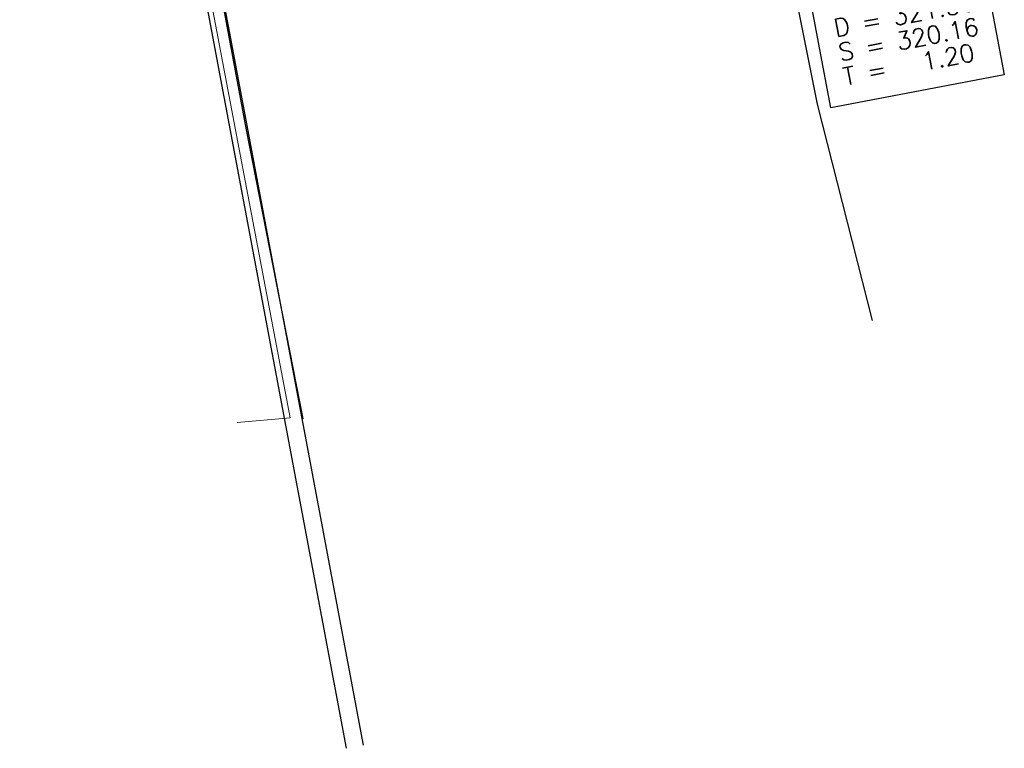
# Model space of a CAD drawing. Header units: metres. Extents: x -502 to 161, y -108 to 174.
# Tile 235 of 256: x 49 to 60, y -19 to -11. Entities that reach past the tile are written whole.
import ezdxf

# ---------------------------------------------------------------- set-up
doc = ezdxf.new("R2010")
doc.units = ezdxf.units.M
doc.header["$LTSCALE"] = 0.1
doc.layers.add('BRI32-005.02-5f05-Koordinierung Schemaplan 4 BA ZOB Teilbereich', color=7, linetype='Continuous')
doc.styles.add('Txt', font='txt_____.ttf')

msp = doc.modelspace()

# ---------------------------------------------------------------- linework, layer by layer
at = {"layer": 'BRI32-005.02-5f05-Koordinierung Schemaplan 4 BA ZOB Teilbereich', "color": 92, "linetype": 'Continuous', "lineweight": 25, "true_color": 0x00cc00, "transparency": 33554687}
for p, q in [((57.797, -11.757), (56.643, -5.975)), ((58.419, -14.21), (57.797, -11.757))]:
    msp.add_line(p, q, dxfattribs=at)
at = {"layer": 'BRI32-005.02-5f05-Koordinierung Schemaplan 4 BA ZOB Teilbereich', "color": 7, "linetype": 'Continuous', "lineweight": 25, "transparency": 33554687}
for p, q in [((50.582, -8.087), (51.322, -12.05)), ((51.322, -12.05), (51.962, -15.323))]:
    msp.add_line(p, q, dxfattribs=at)
at = {"layer": 'BRI32-005.02-5f05-Koordinierung Schemaplan 4 BA ZOB Teilbereich', "color": 7, "linetype": 'Continuous', "lineweight": 18, "transparency": 33554687}
for p, q in [((50.497, -8.328), (51.819, -15.314)), ((51.819, -15.314), (51.218, -15.365))]:
    msp.add_line(p, q, dxfattribs=at)
at = {"layer": 'BRI32-005.02-5f05-Koordinierung Schemaplan 4 BA ZOB Teilbereich', "color": 7, "linetype": 'Continuous', "lineweight": 25, "transparency": 33554687, "flags": 128}
for points in [[(52.652, -19.022), (50.274, -6.362), (48.808, -5.958)], [(48.755, -6.151), (50.101, -6.522), (52.456, -19.059)]]:
    msp.add_lwpolyline(points, dxfattribs=at)
at = {"layer": 'BRI32-005.02-5f05-Koordinierung Schemaplan 4 BA ZOB Teilbereich', "color": 7, "linetype": 'Continuous', "lineweight": 18, "transparency": 33554687, "flags": 128}
msp.add_lwpolyline([(57.659, -10.272), (59.624, -9.899), (59.913, -11.426), (57.948, -11.799), (57.659, -10.272)], dxfattribs=at)
at = {"layer": 'BRI32-005.02-5f05-Koordinierung Schemaplan 4 BA ZOB Teilbereich', "color": 1, "linetype": 'Continuous', "lineweight": 25, "true_color": 0xff0000, "transparency": 33554687, "flags": 128}
msp.add_lwpolyline([(57.659, -10.272), (59.624, -9.899), (59.913, -11.426), (57.948, -11.799), (57.659, -10.272)], dxfattribs=at)

# ---------------------------------------------------------------- texts
at = {"layer": 'BRI32-005.02-5f05-Koordinierung Schemaplan 4 BA ZOB Teilbereich', "color": 1, "true_color": 0xff0000, "transparency": 33554687, "char_height": 0.2, "attachment_point": 1, "rotation": 10.737, "line_spacing_factor": 0.25, "style": 'Txt'}
for s, insert in [('D = 321.36', (57.966, -10.799)), ('S = 320.16', (58.018, -11.075)), ('T =   1.20', (58.07, -11.35))]:
    msp.add_mtext(s, dxfattribs=dict(at, insert=insert))

doc.saveas('drawing.dxf')
